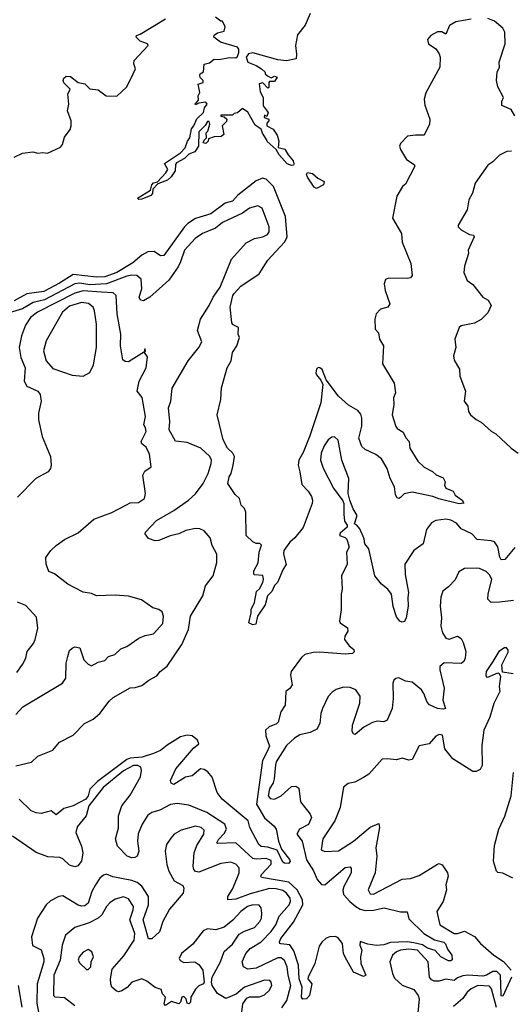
# Model space of a CAD drawing. Extents: x 1603745 to 1745082, y 385868 to 533966.
# Tile 126 of 256: x 1662188 to 1665114, y 435322 to 441188. Entities that reach past the tile are written whole.
import ezdxf

# ---------------------------------------------------------------- set-up
doc = ezdxf.new("R2010")
doc.units = 0

msp = doc.modelspace()

# ---------------------------------------------------------------- linework, layer by layer
at = {"layer": '0CON20XD'}
for points in [[(1662155, 440370), (1662205, 440394), (1662265, 440401.2), (1662295, 440393.3), (1662325, 440397.5), (1662353, 440393), (1662430.3, 440429.7), (1662442, 440445), (1662455, 440487.5), (1662488.8, 440535), (1662494, 440555), (1662493.8, 440585), (1662472.5, 440645), (1662480, 440685), (1662473.3, 440745), (1662487.1, 440775), (1662451.1, 440811.1), (1662445.5, 440825), (1662450.7, 440839.3), (1662465, 440851.4), (1662490.2, 440850.2), (1662535, 440814.6), (1662575.6, 440805.6), (1662605, 440776.2), (1662655, 440770), (1662702.5, 440735), (1662766.4, 440733.6), (1662823, 440787), (1662850, 440835), (1662876.7, 440895), (1662867.5, 440925), (1662870, 440945), (1662952.5, 441035), (1662947.5, 441045), (1662905, 441060), (1662881.2, 441085), (1662883.8, 441095), (1662905, 441102.9), (1663055, 441192.7)], [(1664875, 441191), (1664783.6, 441176.3), (1664746.9, 441153.1), (1664725, 441102.5), (1664700, 441115), (1664675, 441116), (1664635, 441093.3), (1664615, 441070), (1664620.6, 441045), (1664665.4, 441015.4), (1664684, 440985), (1664690.8, 440965), (1664688.2, 440905), (1664605, 440752), (1664595.7, 440715), (1664598.9, 440678.9), (1664630, 440595), (1664626.7, 440565), (1664595, 440500), (1664545, 440501.2), (1664496.1, 440493.9), (1664455, 440451.2), (1664449.2, 440435), (1664454.2, 440415), (1664490, 440355), (1664535.5, 440325.5), (1664539.2, 440315), (1664485, 440207.5), (1664467.5, 440195), (1664432.3, 440137.7), (1664408, 440005), (1664461.2, 439915), (1664465, 439862.5), (1664515.6, 439735.6), (1664523.8, 439665), (1664515, 439651.2), (1664495, 439646), (1664382.5, 439647.5), (1664365, 439640), (1664358, 439615), (1664364.3, 439575), (1664391.2, 439495), (1664380, 439475), (1664335, 439464), (1664309.4, 439435), (1664302.2, 439405), (1664304.5, 439345), (1664323.4, 439323.4), (1664330, 439285), (1664353.1, 439245), (1664347.2, 439137.2), (1664417.3, 439022.7), (1664424.2, 438965), (1664412.5, 438935), (1664416, 438895), (1664404.5, 438835), (1664427.8, 438765), (1664435, 438752.9), (1664470.6, 438730.6), (1664486.9, 438696.9), (1664505.8, 438675), (1664510, 438635), (1664558.8, 438558.8), (1664595, 438522), (1664645, 438496.7), (1664666.4, 438476.4), (1664708, 438458), (1664720, 438435), (1664717.5, 438415), (1664725, 438397.5), (1664768.8, 438378.8), (1664780, 438355), (1664822.5, 438325), (1664832.5, 438307.5), (1664805, 438303.9), (1664683.2, 438333.2), (1664647.9, 438347.9), (1664525, 438372.9), (1664475.7, 438364.3), (1664455, 438341.2), (1664445, 438336.2), (1664435, 438340), (1664425, 438357.5), (1664418.5, 438405), (1664392.8, 438455), (1664374.5, 438515), (1664341.2, 438571.2), (1664308.8, 438598.8), (1664245, 438627.1), (1664225.5, 438645), (1664207.6, 438695), (1664223.7, 438766.3), (1664224.2, 438815), (1664218.4, 438838.4), (1664200.9, 438860.9), (1664145, 438891.1), (1664085.5, 438945), (1664012.1, 439042.1), (1663987.8, 439105), (1663975, 439114.2), (1663964.4, 439115.6), (1663955, 439106.7), (1663951.1, 439085), (1663955, 439072), (1663981.1, 439041.1), (1663991.4, 439015), (1663981.3, 438905), (1663915, 438709.2), (1663875, 438610), (1663849.7, 438565), (1663844.7, 438535), (1663854.7, 438495), (1663868.2, 438418.2), (1663905, 438379.5), (1663925, 438347.5), (1663931.5, 438325), (1663929.5, 438305), (1663875, 438162), (1663825, 438100.8), (1663796, 438075), (1663760, 438025), (1663758, 438005), (1663775, 437942.5), (1663756.7, 437915), (1663723.3, 437835), (1663705, 437818), (1663688.1, 437781.9), (1663663.8, 437755), (1663648.5, 437701.5), (1663603.6, 437635), (1663593.1, 437586.9), (1663575, 437583.8), (1663551.2, 437595), (1663566.2, 437653.8), (1663565.7, 437675), (1663585, 437716.7), (1663597.7, 437782.3), (1663615, 437797.5), (1663635.7, 437835), (1663640, 437855), (1663635, 437877.5), (1663585, 437880), (1663582.5, 437885), (1663582.5, 437905), (1663607, 437953), (1663613.3, 438016.7), (1663627.5, 438057.5), (1663617.5, 438067.5), (1663595, 438067.5), (1663575, 438077.5), (1663536.1, 438116.1), (1663533.3, 438255), (1663526.1, 438276.1), (1663506.7, 438295), (1663496.7, 438335), (1663469.5, 438359.5), (1663426.7, 438425), (1663434, 438465), (1663445.8, 438484.2), (1663459.2, 438535), (1663465.6, 438585), (1663455.8, 438605), (1663425, 438636), (1663399.4, 438685), (1663362.9, 438835), (1663384.2, 438925), (1663389.2, 438995), (1663422.9, 439115), (1663446, 439155), (1663454, 439205), (1663480, 439245), (1663496.7, 439295), (1663487.5, 439315), (1663490, 439355), (1663455, 439372.5), (1663450, 439385), (1663440, 439475), (1663456.2, 439545), (1663465, 439556.2), (1663505, 439600.8), (1663614.2, 439675), (1663664.5, 439755), (1663736.9, 439833.1), (1663766.8, 439865), (1663780.6, 439895), (1663770.6, 440015), (1663697.8, 440195), (1663655, 440238), (1663634.1, 440244.1), (1663595, 440228.5), (1663487.1, 440142.9), (1663455, 440106.4), (1663410.9, 440095), (1663325, 440030.8), (1663235, 440003.8), (1663188.2, 439975), (1663168.1, 439955), (1663045, 439783.3), (1663025, 439781.1), (1662987.8, 439807.8), (1662950, 439805), (1662915.3, 439785), (1662860.5, 439739.5), (1662765, 439681.2), (1662695, 439656.4), (1662645, 439653.5), (1662505, 439669.4), (1662425, 439617.8), (1662330.4, 439569.6), (1662229.5, 439555), (1662155, 439512.9)], [(1663916.2, 441225), (1663886.7, 441155), (1663842.2, 441097.8), (1663829.2, 441035), (1663836.4, 440983.6), (1663833.3, 440955), (1663776.2, 440943.8), (1663725, 440949.5), (1663575, 440990), (1663550.7, 440985), (1663535.2, 440965), (1663545, 440934.3), (1663595, 440915.7), (1663627.5, 440895), (1663650, 440875), (1663650, 440865), (1663663, 440853), (1663685, 440842.5), (1663705, 440852.5), (1663720, 440845), (1663705, 440820), (1663675, 440820), (1663670, 440815), (1663670, 440785), (1663665, 440780), (1663635, 440812.5), (1663613, 440807), (1663618.3, 440758.3), (1663637.5, 440725), (1663637.5, 440675), (1663667.5, 440635), (1663658.3, 440611.7), (1663645, 440620), (1663643.6, 440606.4), (1663670, 440595), (1663670, 440585), (1663658, 440572), (1663658, 440555), (1663695.8, 440535.8), (1663720.8, 440500.8), (1663730.5, 440465), (1663726.6, 440426.6), (1663765.9, 440415.9), (1663785, 440382.2), (1663816.7, 440346.7), (1663820.3, 440329.7), (1663817.6, 440322.4), (1663805, 440319.2), (1663779.5, 440329.5), (1663732.8, 440382.8), (1663714.3, 440415), (1663661.8, 440461.8), (1663657.5, 440475), (1663632.2, 440512.2), (1663625.3, 440535.3), (1663589.7, 440559.7), (1663545, 440637.5), (1663515, 440659.2), (1663485, 440632.5), (1663465, 440630), (1663455, 440620), (1663385, 440620), (1663385, 440612.5), (1663405, 440610), (1663420, 440595), (1663418.3, 440581.7), (1663393.3, 440555), (1663402.5, 440505), (1663386.7, 440493.3), (1663345, 440490), (1663311.7, 440478.3), (1663310, 440465), (1663295, 440450), (1663280, 440455), (1663285, 440470), (1663300, 440485), (1663297.5, 440515), (1663306.7, 440525), (1663318.8, 440565), (1663315, 440582.5), (1663305, 440582.5), (1663291.7, 440558.3), (1663255, 440520), (1663251.2, 440435), (1663229.4, 440400.6), (1663195, 440386.1), (1663168.5, 440361.5), (1663121.5, 440335), (1663115.5, 440325), (1663112.8, 440287.2), (1663088.7, 440251.3), (1663067.6, 440232.4), (1663010.5, 440209.5), (1662980.7, 440179.3), (1662977.3, 440152.7), (1662969.2, 440140.8), (1662915, 440118.2), (1662897.5, 440117.5), (1662889.4, 440125), (1662966.9, 440173.1), (1662975, 440205.3), (1662985, 440215.7), (1663008, 440222), (1663057.9, 440275), (1663069.4, 440295), (1663048.8, 440331.2), (1663145, 440394.5), (1663171.9, 440425), (1663186.4, 440463.6), (1663201.4, 440485), (1663211.1, 440538.9), (1663225, 440556.2), (1663242.4, 440597.6), (1663282.5, 440635), (1663287, 440663), (1663303.3, 440685), (1663295, 440697.5), (1663255, 440690), (1663235, 440680), (1663232.5, 440685), (1663251.7, 440708.3), (1663250, 440735), (1663260, 440755), (1663250, 440805), (1663280, 440815), (1663280, 440825), (1663263, 440843), (1663260, 440855), (1663262.5, 440865), (1663282.5, 440877.5), (1663285, 440922.5), (1663318.3, 440931.7), (1663345, 440953.8), (1663375, 440951.2), (1663436.2, 440963.8), (1663475, 440961.6), (1663485, 440968.2), (1663493.2, 440993.2), (1663492.3, 441012.3), (1663483.9, 441023.9), (1663384, 441055), (1663344, 441085), (1663345, 441096.7), (1663365, 441110), (1663405, 441120), (1663411.2, 441145), (1663395, 441180), (1663385, 441180), (1663353.6, 441203.6)], [(1665134.7, 440614.7), (1665112.7, 440652.7), (1665058, 440678), (1665058.8, 440701.2), (1665068.8, 440725), (1665035, 440787.5), (1665027.1, 440825), (1665030, 440875), (1665043.5, 440905), (1665042.3, 440935), (1665078.2, 441045), (1665075, 441114), (1665065, 441137.4), (1665015, 441178.8), (1664975, 441194.5)], [(1665115, 440405.5), (1665087.1, 440402.9), (1665045, 440381.4), (1665005, 440341.4), (1664975, 440322.5), (1664898.6, 440215), (1664884.3, 440155.7), (1664862, 440115), (1664852.5, 440055), (1664797.5, 439965), (1664797.5, 439955), (1664815.9, 439935.9), (1664865, 439908.8), (1664890, 439905), (1664892.5, 439895), (1664856.7, 439815), (1664858.8, 439795), (1664835, 439720), (1664832.3, 439682.3), (1664852.5, 439635), (1664885, 439610.8), (1664945, 439536), (1664977, 439517), (1664993.8, 439485), (1664975, 439441.2), (1664935, 439402), (1664895, 439380), (1664815, 439363.8), (1664803.3, 439355), (1664778.8, 439285), (1664783.9, 439236.1), (1664771.2, 439185), (1664775, 439160), (1664805.4, 439105.4), (1664808.1, 439065), (1664841.4, 438975), (1664834.2, 438915), (1664856, 438885), (1664860, 438855), (1664871.2, 438835), (1664905, 438806), (1664935, 438790), (1664995, 438736.2), (1665021.7, 438721.7), (1665113.3, 438635), (1665155, 438605.8)], [(1663955, 440181.9), (1663941.1, 440191.1), (1663900.1, 440250.1), (1663895.4, 440265), (1663901.8, 440278.2), (1663931.8, 440271.8), (1663962.5, 440245), (1663999.6, 440225), (1663995.6, 440205), (1663955, 440181.9)], [(1662165, 436743.1), (1662258.8, 436765), (1662295, 436800.8), (1662384.4, 436835.6), (1662424.2, 436885), (1662505.7, 436925), (1662573.3, 436995), (1662625, 437020.6), (1662665.4, 437054.6), (1662720.7, 437129.3), (1662745, 437149.2), (1662845, 437208.1), (1662875, 437209.4), (1662915, 437221.9), (1662956, 437254), (1663005, 437279.2), (1663024.3, 437305), (1663065, 437336.7), (1663152.5, 437465), (1663192.7, 437555), (1663203.8, 437635), (1663277.1, 437755), (1663294.6, 437815.4), (1663340.3, 437875), (1663361.3, 437955), (1663361.6, 438005), (1663333.8, 438055), (1663321.3, 438101.3), (1663285, 438142.1), (1663260, 438155), (1663235, 438156.1), (1663177.5, 438145), (1663135, 438124.7), (1663082.7, 438112.7), (1663015, 438086), (1662995, 438084), (1662955, 438096.7), (1662933.8, 438125), (1662936.2, 438135), (1663002, 438205), (1663105, 438263.8), (1663192.7, 438325), (1663235, 438363.8), (1663279.8, 438425), (1663308.8, 438485), (1663328.3, 438545), (1663329, 438565), (1663320.3, 438585), (1663265.2, 438635.2), (1663185, 438669.7), (1663115, 438678), (1663078.2, 438745), (1663081.4, 438795), (1663073.2, 438875), (1663087.5, 438915), (1663096.2, 438993.8), (1663190.9, 439155), (1663253.3, 439235), (1663271.2, 439268.8), (1663246.8, 439336.8), (1663264.1, 439405), (1663316.3, 439485), (1663338.6, 439535), (1663381.4, 439595), (1663448.3, 439761.7), (1663535, 439858.6), (1663585, 439885.6), (1663635, 439894.5), (1663662, 439908), (1663671.9, 439925), (1663673.3, 439955), (1663630.8, 440065), (1663605, 440078.9), (1663555, 440065.4), (1663514.2, 440035.8), (1663395, 439980.4), (1663353.6, 439946.4), (1663275, 439915.3), (1663232.3, 439885), (1663168.7, 439815), (1663144.6, 439745), (1663131.3, 439715), (1663075, 439637.3), (1662963.2, 439535), (1662925, 439513.6), (1662907, 439517), (1662899.4, 439535), (1662915.2, 439585), (1662911.4, 439641.4), (1662885, 439663.7), (1662855, 439665.5), (1662825, 439659.7), (1662705, 439615.1), (1662605, 439609.6), (1662545, 439618.3), (1662515.7, 439614.3), (1662335, 439519.8), (1662266.8, 439503.2), (1662204.3, 439465.7), (1662125, 439442.2)], [(1662165, 437048.9), (1662205.7, 437094.3), (1662442.5, 437235), (1662461.4, 437265), (1662464.2, 437355), (1662473.8, 437395), (1662485, 437430), (1662500, 437445), (1662515, 437452.5), (1662546.4, 437446.4), (1662569.2, 437375), (1662595, 437348), (1662615, 437339.2), (1662655, 437360), (1662695, 437371.4), (1662716.7, 437395), (1662753.2, 437406.8), (1662790.5, 437439.5), (1662826.2, 437453.8), (1662896.2, 437503.8), (1662935, 437520), (1662985, 437529.2), (1663039.7, 437590.3), (1663044.1, 437634.1), (1663035, 437660), (1663016.7, 437675), (1662980, 437685), (1662912.6, 437732.6), (1662835, 437754.2), (1662755, 437760), (1662645, 437756.2), (1662615, 437768.8), (1662565, 437777.5), (1662475, 437826), (1662395, 437887.8), (1662360.7, 437900.7), (1662344.4, 437945), (1662344, 437985), (1662373.1, 438025), (1662405, 438055.6), (1662455, 438092.1), (1662535, 438131.5), (1662628.2, 438211.8), (1662736.8, 438253.2), (1662823, 438297), (1662845, 438309.4), (1662895, 438311.4), (1662930.8, 438335), (1662936.5, 438365), (1662920.5, 438475), (1662932, 438498), (1662971.2, 438525), (1662960.2, 438600.2), (1662940.9, 438640.9), (1662915, 438661.9), (1662910.4, 438675), (1662940, 438735), (1662937.5, 438757.5), (1662927.5, 438775), (1662936, 438825), (1662917.4, 438937.4), (1662887.5, 438975), (1662899.2, 439035), (1662940.8, 439115), (1662948.8, 439178.8), (1662930, 439205), (1662937.5, 439215), (1662935, 439227.5), (1662930, 439225), (1662930, 439210), (1662835, 439150), (1662815, 439152), (1662802.4, 439162.4), (1662787.5, 439245), (1662790.3, 439315), (1662768.1, 439435), (1662762.5, 439545), (1662745, 439560), (1662674.6, 439564.6), (1662565, 439572.8), (1662515, 439558.6), (1662292.9, 439445), (1662252.3, 439415), (1662221.7, 439368.3), (1662199.1, 439305), (1662183.5, 439235), (1662194.1, 439175), (1662220.3, 439115), (1662214.7, 439034.7), (1662230, 439005), (1662294.6, 438974.6), (1662309.5, 438955), (1662316.2, 438915), (1662300.5, 438845), (1662300.5, 438805), (1662321.9, 438705), (1662371.1, 438585), (1662375.6, 438535), (1662371.4, 438515), (1662357.5, 438495), (1662284.5, 438455.5), (1662175, 438343.3)], [(1662565, 439064.2), (1662605, 439085.8), (1662627.4, 439132.6), (1662644.7, 439235.3), (1662644.6, 439375), (1662633.9, 439453.9), (1662624.7, 439474.7), (1662596.8, 439496.8), (1662555, 439504.2), (1662485, 439480.6), (1662443.1, 439445), (1662344.6, 439275), (1662329.2, 439215), (1662345, 439155.7), (1662385, 439109.5), (1662500.6, 439070.6), (1662565, 439064.2)], [(1665135, 438043.8), (1665075, 437972.9), (1665055, 437969.4), (1665046, 437986), (1665035, 438048), (1665015, 438076.7), (1664993.9, 438083.9), (1664911.6, 438091.6), (1664880, 438125), (1664815.3, 438155.3), (1664787.8, 438187.8), (1664755, 438206.8), (1664725, 438212.1), (1664665, 438204.7), (1664639.6, 438190.4), (1664609.7, 438150.3), (1664590, 438065), (1664535, 438025.6), (1664481.5, 437945), (1664482.6, 437882.6), (1664503.1, 437775), (1664497.5, 437745), (1664499.5, 437695), (1664488.6, 437625), (1664477.7, 437602.3), (1664465, 437598.8), (1664450, 437605), (1664431.7, 437631.7), (1664412, 437692), (1664400.9, 437765), (1664380.3, 437795), (1664342.3, 437825), (1664301.9, 437875), (1664266.2, 438035), (1664242, 438065), (1664237.5, 438095), (1664213.3, 438155), (1664195, 438177.5), (1664180, 438185), (1664196.7, 438235), (1664172.5, 438275), (1664152.5, 438325), (1664142.5, 438365), (1664146.9, 438455), (1664104.7, 438565), (1664083.7, 438683.7), (1664062.7, 438702.7), (1664045, 438701.4), (1664025, 438685.7), (1664001.2, 438648.8), (1663983.1, 438605), (1663979.2, 438565), (1663995, 438516), (1664056.6, 438396.6), (1664111.7, 438321.7), (1664117.5, 438305), (1664118.3, 438241.7), (1664120.7, 438200.7), (1664137, 438177), (1664137.5, 438165), (1664095, 438130), (1664092.5, 438115), (1664125, 438103.3), (1664135, 438093.3), (1664150, 438045), (1664132.5, 438015), (1664137.5, 437945), (1664103.3, 437875), (1664108, 437795), (1664101.2, 437765), (1664101.2, 437675), (1664090.8, 437605), (1664096, 437595), (1664138.9, 437565), (1664140.7, 437545), (1664122.8, 437515), (1664121.8, 437495), (1664148.9, 437458.9), (1664176.9, 437436.9), (1664178.7, 437421.3), (1664168.3, 437411.7), (1664125, 437408), (1663975, 437420.8), (1663935, 437418.8), (1663885, 437406.7), (1663865, 437387.5), (1663803.3, 437305), (1663800, 437285), (1663809.2, 437225), (1663796.6, 437203.4), (1663771.2, 437185), (1663767.8, 437105), (1663742.1, 437065), (1663726.8, 437003.2), (1663717.4, 436992.6), (1663673.8, 436975), (1663651.6, 436955), (1663652.4, 436922.4), (1663675, 436860), (1663660.7, 436829.3), (1663632.5, 436775), (1663597.2, 436515), (1663645, 436433.3), (1663703.3, 436383.3), (1663715, 436366.2), (1663728.5, 436295), (1663746.6, 436246.6), (1663794.4, 436185), (1663797.5, 436172.5), (1663788.3, 436161.7), (1663765, 436162.5), (1663755, 436169.1), (1663720, 436240), (1663665, 436257.8), (1663625, 436263.2), (1663610.4, 436275), (1663557.8, 436375), (1663547.9, 436415), (1663392.7, 436545), (1663363.3, 436585), (1663333.6, 436675), (1663307.3, 436707.3), (1663285, 436721.5), (1663265, 436725.4), (1663215, 436683.9), (1663174.4, 436675), (1663105, 436632.1), (1663089.2, 436639.2), (1663085.7, 436655), (1663117.8, 436725), (1663222.5, 436847.5), (1663253.8, 436875), (1663246, 436895), (1663215, 436922), (1663185, 436926.4), (1663145, 436915.4), (1663065, 436866.8), (1663025.5, 436834.5), (1662983.5, 436816.5), (1662916.3, 436793.7), (1662845, 436788.6), (1662825, 436780.7), (1662650.4, 436649.6), (1662605.5, 436604.5), (1662595.5, 436565), (1662581.7, 436545), (1662505, 436504.3), (1662450.7, 436489.3), (1662405, 436451.4), (1662375, 436475.6), (1662315, 436458.9), (1662285, 436462.7), (1662256, 436475), (1662185, 436544.6)], [(1665128.5, 437728.5), (1665045, 437717.9), (1664995, 437716.9), (1664975.6, 437735), (1664976.8, 437765), (1664998.1, 437855), (1664985, 437880.4), (1664965, 437900), (1664925, 437918.9), (1664905, 437920.5), (1664835, 437919.2), (1664801.7, 437898.3), (1664779.5, 437850.5), (1664741.1, 437808.9), (1664707.1, 437782.9), (1664695, 437747.5), (1664691.4, 437695), (1664699.5, 437625), (1664694.4, 437575), (1664704.4, 437535), (1664725, 437503.1), (1664745, 437498.1), (1664795, 437516), (1664815, 437501.2), (1664828.3, 437478.3), (1664843.1, 437425), (1664840.5, 437385), (1664831.4, 437365), (1664815, 437352.5), (1664715, 437356.5), (1664689.4, 437335), (1664688.1, 437315), (1664715.3, 437205), (1664707.8, 437135), (1664723.3, 437085), (1664709.4, 437080.6), (1664675, 437084.6), (1664626.5, 437106.5), (1664612.7, 437122.7), (1664594.6, 437174.6), (1664580, 437195)], [(1662170, 437300), (1662205, 437346), (1662223.3, 437385), (1662232.9, 437425), (1662269, 437471), (1662280.4, 437495), (1662296.4, 437563.6), (1662288.1, 437628.1), (1662225, 437698.8), (1662175, 437718.6)], [(1665125, 437291.4), (1665061.7, 437301.7), (1665058, 437345), (1665095, 437420), (1665095.7, 437435), (1665085, 437445.8), (1665074.4, 437445.6), (1665040, 437425), (1665005, 437363.8), (1664965.7, 437305), (1664962.5, 437282.5), (1664965, 437273.8), (1664975, 437270.8), (1665035, 437297.5), (1665043, 437293), (1665050, 437275), (1665042.5, 437215), (1665045.7, 437185), (1665010.6, 437115), (1664987.6, 437032.4), (1664950, 436955), (1664940, 436865), (1664940.4, 436745), (1664929.2, 436720.8), (1664905, 436708.6), (1664885, 436710), (1664766.7, 436785), (1664718, 436845), (1664705.8, 436925), (1664685, 436928.9), (1664665, 436920), (1664625, 436874), (1664565, 436862), (1664525, 436780.8), (1664505, 436777.1), (1664465, 436788.9), (1664430.8, 436779.2), (1664374.6, 436785.4), (1664345, 436781.8), (1664265.9, 436694.1), (1664234.1, 436674.1), (1664183.3, 436646.7), (1664142.9, 436637.1), (1664115.5, 436615), (1664095.2, 436494.8), (1664064.8, 436415.2), (1663992.7, 436307.3), (1663983.4, 436243.4), (1664005, 436231.8), (1664085, 436236.1), (1664175, 436294.7), (1664275, 436378.4), (1664325, 436400), (1664330.6, 436375), (1664307.8, 436255), (1664313.5, 436205), (1664303.8, 436106.2), (1664262.5, 436005), (1664275, 435980), (1664295, 435979.2), (1664465, 436067.8), (1664515, 436071.9), (1664565, 436088.9), (1664675, 436157.8), (1664685, 436161.9), (1664703.6, 436153.6), (1664735, 436106), (1664739.1, 436085), (1664724.5, 436035), (1664728.9, 436005), (1664708.8, 435935), (1664671.3, 435875), (1664688.9, 435795), (1664775, 435744.1), (1664795, 435744.1), (1664835, 435757.3), (1664895, 435727.2), (1664931.9, 435685), (1665010.7, 435615), (1665067.3, 435577.3), (1665114.6, 435525)], [(1664580, 437195), (1664525, 437242), (1664485, 437248), (1664445, 437266.7), (1664426.4, 437263.6), (1664415, 437252.5), (1664409.2, 437235), (1664411.1, 437145), (1664405.7, 437085), (1664375.8, 437014.2), (1664355, 437005.7), (1664315, 437009.2), (1664288.1, 437001.9), (1664236.6, 436973.4), (1664185, 436930), (1664174.3, 436934.3), (1664167.3, 436947.3), (1664169.4, 436985), (1664213.4, 437116.6), (1664215, 437158.1), (1664188.2, 437195), (1664155, 437209.7), (1664115, 437212.2), (1664071.4, 437198.6), (1664047.1, 437182.9), (1664024.7, 437155.3), (1663990, 437085), (1663980, 437055), (1663974.8, 436995.2), (1663957.6, 436962.4), (1663917.4, 436942.6), (1663855, 436928.4), (1663822.8, 436907.2), (1663775.8, 436864.2), (1663715, 436767.5), (1663709.6, 436749.6), (1663703.5, 436665), (1663697.3, 436642.7), (1663675, 436605.7), (1663667.5, 436565), (1663678.9, 436548.9), (1663705, 436544.5), (1663744.4, 436565), (1663805, 436620.5), (1663832, 436622), (1663849.6, 436609.6), (1663859.1, 436529.1), (1663916.4, 436455), (1663924.5, 436435), (1663906.5, 436393.5), (1663853.5, 436365), (1663837.8, 436335), (1663869.5, 436295), (1663895, 436182.5), (1663937.7, 436117.7), (1663958.6, 436065), (1663985, 436035.9), (1664005, 436034.2), (1664125, 436136.7), (1664155, 436142), (1664161.1, 436131.1), (1664160.3, 436105), (1664116.6, 436025), (1664112.1, 436002.1), (1664116.1, 435976.1), (1664152.4, 435935), (1664188.8, 435905), (1664215, 435889.6), (1664245, 435881.8), (1664295, 435883.3), (1664356.9, 435896.9), (1664455, 435872.5), (1664494, 435874), (1664505, 435831.2), (1664593.8, 435743.8), (1664657.1, 435707.1), (1664712.2, 435692.2), (1664723.4, 435683.4), (1664735, 435651.5), (1664760.7, 435615), (1664761.9, 435588.1), (1664755, 435580.5), (1664740.7, 435580.7), (1664695, 435604.2), (1664662, 435642), (1664615, 435657), (1664585, 435677.4), (1664535, 435688.3), (1664495, 435694.1), (1664395, 435690.6), (1664355, 435676.9), (1664312.8, 435672.8), (1664260.3, 435680.3), (1664215, 435696), (1664211.9, 435675), (1664224.4, 435645), (1664216.7, 435605), (1664219.5, 435565), (1664248.8, 435495), (1664235, 435488), (1664174.8, 435514.8), (1664125, 435603.3), (1664115.9, 435625), (1664110, 435685), (1664081.3, 435721.3), (1664065, 435727.1), (1664035, 435723.8), (1664013.2, 435716.8), (1663986.7, 435693.3), (1663971.1, 435668.9), (1663945.3, 435564.7), (1663904.3, 435484.3), (1663903.6, 435473.6), (1663926.9, 435445), (1663912.2, 435375), (1663895, 435355.4), (1663873.8, 435353.8), (1663865.8, 435365.8), (1663868.9, 435425), (1663852.1, 435475), (1663847.7, 435555), (1663820.1, 435640.1), (1663795, 435677.5), (1663742.9, 435682.9), (1663735.5, 435685.5), (1663733.9, 435693.9), (1663743.1, 435715), (1663818.1, 435811.9), (1663872.3, 435915), (1663871.6, 435945), (1663840.5, 436005), (1663789.1, 436049.1), (1663627.6, 436077.6), (1663623.2, 436085), (1663627.1, 436095), (1663685, 436157.8), (1663685, 436179.6), (1663655, 436191), (1663595, 436186.7), (1663575, 436190.9), (1663475, 436283.8), (1663365, 436280), (1663361.9, 436285), (1663371.3, 436305), (1663405, 436340), (1663419.4, 436365), (1663409.2, 436395), (1663301.1, 436465), (1663195, 436508.2), (1663125, 436518.2), (1663085, 436512.3), (1663021.5, 436478.5), (1662974.2, 436465.8), (1662950.5, 436449.5), (1662916.8, 436395), (1662892.7, 436337.3), (1662888.2, 436295), (1662895.9, 436234.1), (1662886.7, 436205), (1662874, 436196), (1662855, 436194.3), (1662827.5, 436205), (1662770, 436265), (1662758.1, 436308.1), (1662775, 436371.2), (1662776, 436445), (1662794.8, 436505), (1662845, 436567.9), (1662906.7, 436676.7), (1662913.3, 436715), (1662908.1, 436735), (1662890, 436745), (1662865, 436745.6), (1662805, 436712.3), (1662685, 436613.7), (1662600, 436505), (1662582.8, 436445), (1662529.5, 436380.5), (1662520.8, 436345), (1662556.4, 436265), (1662563.5, 436225), (1662555.8, 436174.2), (1662533.4, 436146.6), (1662515, 436140.6), (1662485, 436151.8), (1662445, 436188.6), (1662427.4, 436197.4), (1662355, 436200.6), (1662285, 436227.1), (1662145, 436323.8)], [(1665123, 436073), (1665065, 436103.3), (1665035, 436107.5), (1665026.4, 436116.4), (1665008.9, 436175), (1665015, 436267.5), (1665041.1, 436365), (1665075.9, 436444.1), (1665114.3, 436564.3), (1665127.2, 436702.8)], [(1663748.5, 435301.5), (1663777.4, 435345), (1663802.3, 435435), (1663785.8, 435495), (1663779.7, 435545), (1663763.9, 435583.8), (1663745, 435598.3), (1663725, 435598.4), (1663595, 435538.6), (1663545, 435530.8), (1663520.6, 435545), (1663511.8, 435575), (1663533.6, 435625), (1663560, 435655), (1663625, 435693.6), (1663684.6, 435755.4), (1663711.9, 435795), (1663733.2, 435846.8), (1663791.4, 435915), (1663799.5, 435935), (1663797, 435955), (1663776.2, 435985), (1663755, 436000.4), (1663715, 436011.2), (1663675, 436012.5), (1663558.8, 435981.2), (1663475, 435949.2), (1663427.5, 435945), (1663427.3, 435965), (1663455, 436008.1), (1663480.3, 436070.3), (1663494.7, 436105), (1663493.4, 436135), (1663475, 436158), (1663445, 436168.2), (1663385, 436161.1), (1663255, 436109.5), (1663234.1, 436114.1), (1663224.6, 436125), (1663220.3, 436145), (1663226.1, 436225), (1663241.5, 436268.5), (1663283.5, 436335), (1663285, 436358.8), (1663268.6, 436375), (1663235, 436383.1), (1663149.9, 436360.1), (1663107.5, 436335), (1663087.6, 436312.4), (1663060.8, 436275), (1663053.5, 436235), (1663062.7, 436155), (1663075, 436115.7), (1663107.7, 436057.7), (1663159.5, 436029.5), (1663164.6, 436014.6), (1663161.1, 435985), (1663080.4, 435889.6), (1663039.2, 435815), (1663019.2, 435755), (1662975, 435712), (1662955, 435713.3), (1662934.1, 435784.1), (1662923, 435825), (1662953.9, 435915), (1662954.7, 435965), (1662915, 436027.1), (1662887.2, 436047.2), (1662855, 436060.6), (1662742.7, 436082.7), (1662705, 436097.5), (1662687.5, 436092.5), (1662665, 436072.9), (1662639.2, 436035), (1662616.4, 435993.7), (1662596.2, 435925), (1662575, 435909.6), (1662555, 435907.2), (1662535, 435913.4), (1662445, 435968.2), (1662421.2, 435965), (1662370.6, 435939.4), (1662345.9, 435914.1), (1662293.2, 435835), (1662256.9, 435725), (1662263.4, 435673.4), (1662315, 435647.1), (1662331.9, 435595), (1662331, 435575), (1662291.7, 435445), (1662289.2, 435329.2), (1662299.8, 435275)], [(1663509.3, 435275), (1663516.9, 435325), (1663540.2, 435359.8), (1663555, 435366.7), (1663615, 435367.5), (1663645, 435379.5), (1663673.3, 435405), (1663688.9, 435435), (1663685.7, 435455), (1663676.2, 435465), (1663645.5, 435465.5), (1663605, 435452.5), (1663525, 435423.8), (1663476.8, 435383.2), (1663415, 435357.5), (1663365, 435387.3), (1663334.2, 435435), (1663328.6, 435455), (1663334.2, 435485), (1663383.2, 435575), (1663405, 435636.5), (1663455, 435681.1), (1663495, 435740), (1663525, 435758.2), (1663585, 435779.2), (1663617.7, 435815), (1663626.7, 435835), (1663629.2, 435865), (1663625, 435896.7), (1663612.7, 435912.7), (1663574.7, 435914.7), (1663543.4, 435905), (1663503.7, 435875), (1663456.9, 435823.1), (1663405, 435782.9), (1663355, 435766.9), (1663305, 435771.5), (1663280.7, 435759.3), (1663219.3, 435680.7), (1663150.6, 435625), (1663137.1, 435595), (1663142.6, 435582.6), (1663165, 435571.1), (1663230, 435575), (1663255, 435558.8), (1663277.1, 435525), (1663286, 435455), (1663281.2, 435445), (1663255, 435432.9), (1663235, 435412.5), (1663207.3, 435365), (1663204, 435335), (1663195, 435324.3), (1663185, 435330), (1663178.6, 435355), (1663165, 435368.9), (1663152.9, 435365), (1663144.4, 435335), (1663135, 435325.6), (1663091.9, 435338.1), (1663055, 435316), (1663047.5, 435325), (1663055.8, 435365.8), (1663038, 435385), (1663029.7, 435409.7), (1662995, 435422.3), (1662945, 435460.3), (1662915, 435473.3), (1662855, 435453.3), (1662827.4, 435422.6), (1662795, 435401.9), (1662775, 435396.8), (1662761.9, 435401.9), (1662736.9, 435425), (1662729.4, 435445), (1662728.1, 435475), (1662738.1, 435531.9), (1662807.9, 435612.1), (1662869.2, 435705), (1662872.3, 435745), (1662842.8, 435825), (1662863.7, 435885), (1662864.7, 435904.7), (1662835, 435951.1), (1662805, 435962.9), (1662755, 435947.9), (1662725, 435927.3), (1662705.2, 435904.8), (1662675.9, 435855), (1662654.5, 435835.5), (1662601.8, 435808.2), (1662515, 435780), (1662459.6, 435735), (1662439.7, 435675), (1662428.1, 435585), (1662390, 435495), (1662389.2, 435375), (1662397.5, 435367.5), (1662455, 435362.1), (1662515, 435314.3)], [(1662595, 435530), (1662611.2, 435545), (1662613.9, 435576.1), (1662626.2, 435605), (1662616.7, 435635), (1662595, 435648.8), (1662565, 435633.8), (1662542.5, 435605), (1662536.2, 435585), (1662545, 435566.7), (1662585, 435530), (1662595, 435530)], [(1664825, 435492), (1664795, 435480.9), (1664775, 435464.1), (1664725, 435472.8), (1664685, 435461), (1664655, 435460.8), (1664638.7, 435468.7), (1664627.5, 435485), (1664619, 435575), (1664555, 435643.9), (1664505, 435650.7), (1664455.4, 435644.6), (1664430, 435635), (1664406.8, 435615), (1664392.2, 435575), (1664406.5, 435505), (1664419, 435479), (1664465, 435436.2), (1664535, 435410.8), (1664559.4, 435375), (1664565.4, 435355.4), (1664558.7, 435271.3)], [(1665115.4, 435484.6), (1665065, 435370), (1665055, 435372), (1665053.2, 435383.2), (1665049.5, 435495), (1665028.3, 435518.3), (1665005, 435518.7), (1664967.1, 435495), (1664945, 435489.6), (1664855, 435496.2), (1664825, 435492)], [(1662177.8, 435435), (1662200.5, 435305)], [(1665025.9, 435304.1), (1664996.6, 435415), (1664985, 435431.1), (1664915, 435433.8), (1664875, 435414), (1664852.1, 435395), (1664825, 435356.2), (1664771.3, 435308.7)]]:
    msp.add_lwpolyline(points, dxfattribs=at)

doc.saveas('drawing.dxf')
